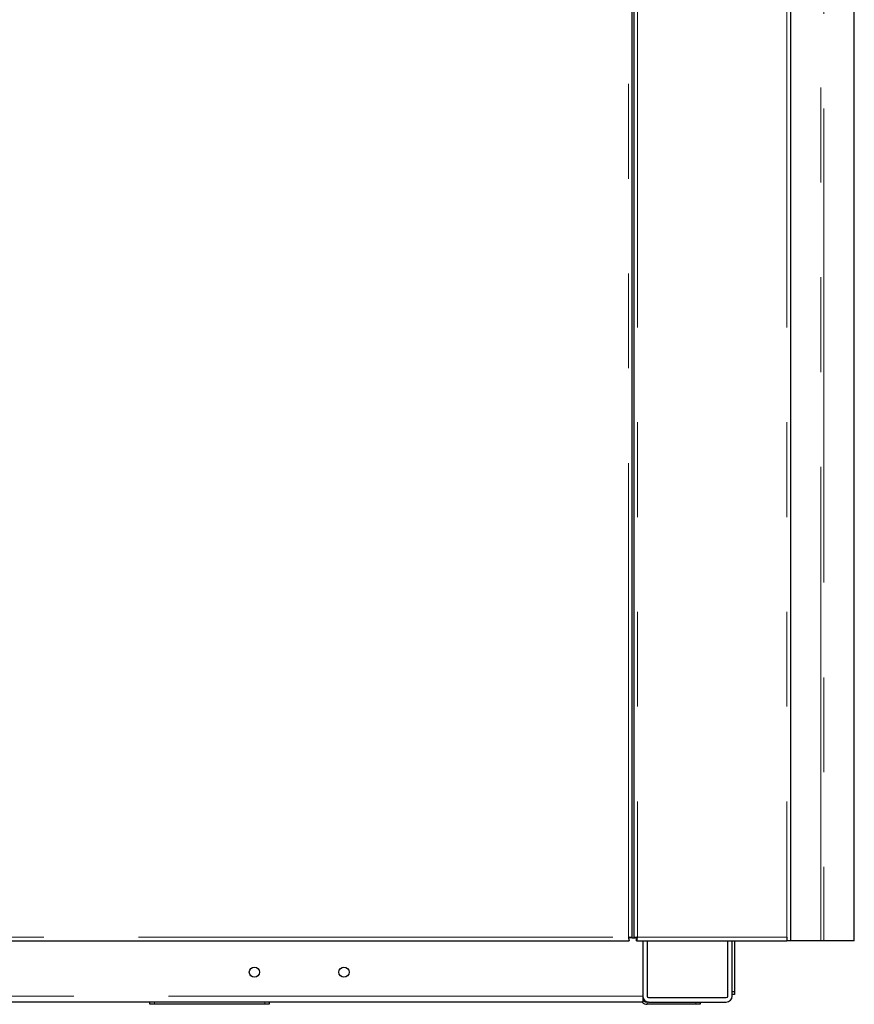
# Model space of a CAD drawing. Header units: millimetres. Extents: x 26 to 239, y 85 to 160.
# Tile 54 of 72: x 181 to 192, y 87 to 100. Entities that reach past the tile are written whole.
import ezdxf

# ---------------------------------------------------------------- set-up
doc = ezdxf.new("R2010")
doc.units = ezdxf.units.MM
doc.linetypes.add('PHANTOM', pattern=[12.7, 6.35, -1.27, 1.27, -1.27, 1.27, -1.27])

msp = doc.modelspace()

# ---------------------------------------------------------------- linework, layer by layer
at = {"color": 8, "linetype": 'PHANTOM', "lineweight": 18}
for p, q in [((189.287, 115.026), (189.287, 87.808)), ((191.287, 115.026), (191.287, 87.808)), ((189.167, 87.808), (189.167, 112.888)), ((191.742, 87.758), (191.742, 111.608)), ((191.782, 111.608), (191.782, 87.758)), ((169.907, 87.808), (189.167, 87.808)), ((189.287, 87.808), (191.287, 87.808)), ((189.357, 87.018), (150.487, 87.018)), ((182.817, 86.938), (182.817, 86.908)), ((184.297, 86.908), (184.297, 86.938)), ((189.417, 86.938), (189.417, 86.908)), ((190.067, 86.908), (190.067, 86.938))]:
    msp.add_line(p, q, dxfattribs=at)
at = {"color": 7, "linetype": 'Continuous', "lineweight": 25}
for p, q in [((189.237, 114.994), (189.237, 87.797)), ((191.337, 115.008), (191.337, 87.758)), ((189.217, 87.797), (189.217, 112.899)), ((192.191, 87.758), (192.191, 109.408)), ((169.896, 87.758), (189.178, 87.758)), ((189.178, 87.783), (189.178, 87.805)), ((189.178, 87.758), (189.178, 87.783)), ((189.217, 87.797), (189.192, 87.797)), ((189.217, 87.797), (189.237, 87.797)), ((189.237, 87.797), (189.262, 87.797)), ((189.284, 87.797), (189.262, 87.797)), ((189.276, 87.758), (189.276, 87.783)), ((189.276, 87.758), (191.287, 87.758)), ((189.357, 87.758), (189.357, 87.018)), ((189.417, 87.758), (189.417, 87.018)), ((190.497, 87.018), (190.497, 87.758)), ((190.557, 87.018), (190.557, 87.758)), ((190.587, 87.758), (190.587, 87.078)), ((191.287, 87.808), (191.287, 87.758)), ((191.337, 87.758), (191.287, 87.758)), ((191.742, 87.758), (191.337, 87.758)), ((191.782, 87.758), (191.742, 87.758)), ((192.191, 87.758), (191.782, 87.758)), ((190.557, 87.078), (190.587, 87.078)), ((190.587, 87.078), (190.587, 87.038)), ((189.357, 86.938), (177.698, 86.938)), ((182.757, 86.908), (182.757, 86.938)), ((184.357, 86.938), (184.357, 86.908)), ((189.357, 87.018), (189.357, 86.938)), ((189.437, 86.938), (189.417, 86.938)), ((189.437, 86.998), (190.477, 86.998)), ((189.437, 86.938), (190.477, 86.938)), ((190.127, 86.938), (190.127, 86.908)), ((190.587, 87.038), (190.557, 87.038)), ((182.817, 86.908), (182.757, 86.908)), ((184.297, 86.908), (182.817, 86.908)), ((184.357, 86.908), (184.297, 86.908)), ((190.067, 86.908), (189.417, 86.908)), ((190.127, 86.908), (190.067, 86.908))]:
    msp.add_line(p, q, dxfattribs=at)
for centre in [(184.157, 87.338), (185.357, 87.338)]:
    msp.add_circle(centre, 0.068, dxfattribs=at)
for centre, radius, start, end in [((189.417, 86.998), 0.09, 221.8103, 270), ((189.437, 87.018), 0.08, 180, 270), ((189.417, 86.998), 0.06, 180, 270), ((189.437, 87.018), 0.02, 180, 270), ((190.477, 87.018), 0.02, 270, 0), ((190.477, 87.018), 0.08, 270, 0)]:
    msp.add_arc(centre, radius, start, end, dxfattribs=at)
for points, knots in [([(189.167, 87.808), (189.168, 87.801), (189.169, 87.788), (189.172, 87.772), (189.175, 87.76), (189.177, 87.759), (189.178, 87.758)], [0, 0, 0, 0, 0.250006, 0.499985, 0.749988, 1, 1, 1, 1]), ([(189.217, 87.797), (189.216, 87.798), (189.214, 87.8), (189.203, 87.803), (189.186, 87.805), (189.173, 87.807), (189.167, 87.808)], [0, 0, 0, 0, 0.250008, 0.500015, 0.750017, 1, 1, 1, 1]), ([(189.167, 87.808), (189.168, 87.805), (189.169, 87.798), (189.172, 87.79), (189.175, 87.784), (189.177, 87.783), (189.178, 87.783)], [0, 0, 0, 0, 0.250001, 0.500044, 0.750055, 1, 1, 1, 1]), ([(189.192, 87.797), (189.191, 87.798), (189.191, 87.8), (189.185, 87.803), (189.177, 87.805), (189.17, 87.807), (189.167, 87.808)], [0, 0, 0, 0, 0.249966, 0.499986, 0.749974, 1, 1, 1, 1]), ([(189.287, 87.808), (189.28, 87.807), (189.267, 87.805), (189.251, 87.803), (189.239, 87.8), (189.237, 87.798), (189.237, 87.797)], [0, 0, 0, 0, 0.250005, 0.5, 0.749999, 1, 1, 1, 1]), ([(189.287, 87.808), (189.283, 87.807), (189.277, 87.805), (189.269, 87.803), (189.263, 87.8), (189.262, 87.798), (189.262, 87.797)], [0, 0, 0, 0, 0.250017, 0.500044, 0.750055, 1, 1, 1, 1]), ([(189.276, 87.758), (189.277, 87.759), (189.279, 87.76), (189.281, 87.772), (189.284, 87.788), (189.286, 87.801), (189.287, 87.808)], [0, 0, 0, 0, 0.250015, 0.500017, 0.749991, 1, 1, 1, 1]), ([(189.276, 87.783), (189.277, 87.783), (189.279, 87.784), (189.281, 87.79), (189.284, 87.798), (189.286, 87.805), (189.287, 87.808)], [0, 0, 0, 0, 0.249957, 0.499964, 0.749987, 1, 1, 1, 1])]:
    msp.add_open_spline(points, degree=3, knots=knots, dxfattribs=at)

doc.saveas('drawing.dxf')
